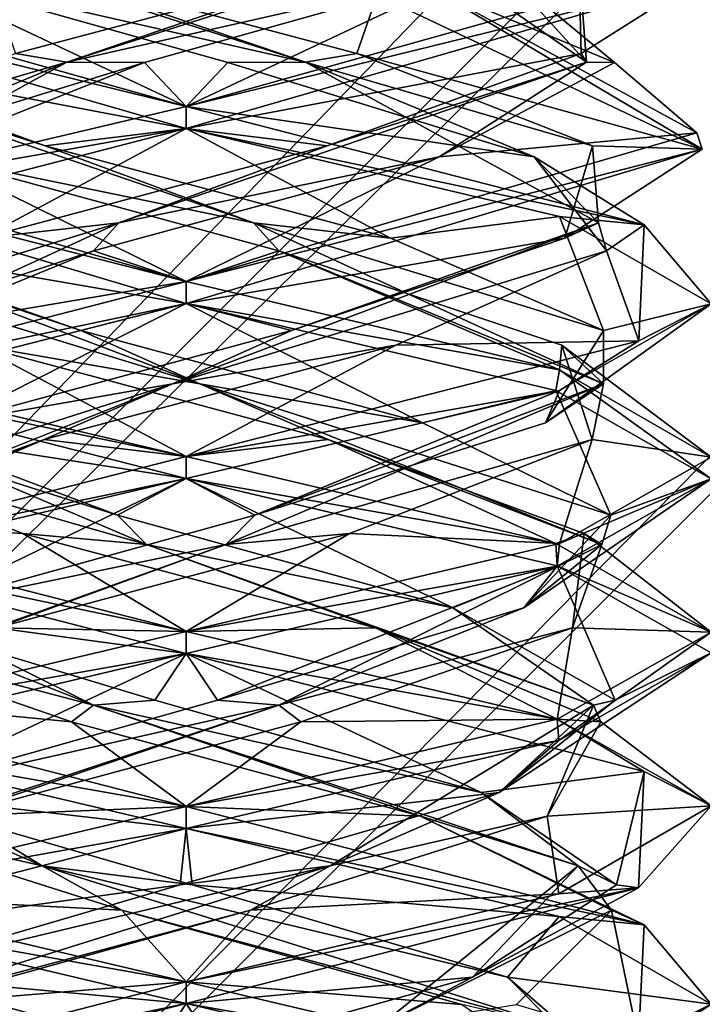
# Model space of a CAD drawing. Header units: millimetres. Extents: x -19 to 152, y -2 to 200.
# Tile 157 of 162: x 7.88 to 9.83, y 48.74 to 51.55. Entities that reach past the tile are written whole.
import ezdxf

# ---------------------------------------------------------------- set-up
doc = ezdxf.new("R2010")
doc.units = ezdxf.units.MM
doc.header["$LTSCALE"] = 65.185185
for name, color, linetype in [('164', 7, 'CONTINUOUS'), ('165', 7, 'CONTINUOUS'), ('166', 7, 'CONTINUOUS'), ('167', 7, 'CONTINUOUS'), ('168', 7, 'CONTINUOUS'), ('169', 7, 'CONTINUOUS'), ('170', 7, 'CONTINUOUS'), ('171', 7, 'CONTINUOUS'), ('172', 7, 'CONTINUOUS'), ('173', 7, 'CONTINUOUS'), ('174', 7, 'CONTINUOUS'), ('175', 7, 'CONTINUOUS'), ('176', 7, 'CONTINUOUS'), ('355', 7, 'CONTINUOUS'), ('356', 7, 'CONTINUOUS'), ('5', 7, 'CONTINUOUS')]:
    doc.layers.add(name, color=color, linetype=linetype)

msp = doc.modelspace()

# ---------------------------------------------------------------- linework, layer by layer
at = {"layer": '164', "color": 7, "linetype": 'Continuous'}
for points in [[(9.7829, 51.7, -9.4951), (8.3562, 51.3, -8.4586), (9.8102, 51.6585, -9.5899), (9.7829, 51.7, -9.4951)], [(8.3562, 51.3, -8.4586), (8.3562, 51.2375, -8.4586), (9.8102, 51.6585, -9.5899), (8.3562, 51.3, -8.4586)], [(9.8303, 51.1782, -9.6808), (8.9022, 51.6189, -11.3557), (9.0366, 51.6501, -11.2954), (9.8303, 51.1782, -9.6808)], [(9.8303, 51.1782, -9.6808), (9.0366, 51.6501, -11.2954), (9.8149, 51.2251, -9.6089), (9.8303, 51.1782, -9.6808)], [(8.3562, 51.2375, -11.4586), (8.3562, 51.3, -11.4586), (9.6649, 50.9625, -10.6916), (8.3562, 51.2375, -11.4586)], [(9.4225, 50.9858, -11.0136), (8.3562, 51.2375, -11.4586), (9.6649, 50.9625, -10.6916), (9.4225, 50.9858, -11.0136)], [(8.3562, 50.8, -8.4586), (9.8303, 51.1782, -9.6808), (9.8149, 51.2251, -9.6089), (8.3562, 50.8, -8.4586)], [(8.3562, 50.8, -8.4586), (8.3562, 50.7375, -8.4586), (9.8303, 51.1782, -9.6808), (8.3562, 50.8, -8.4586)], [(9.8562, 50.7361, -9.952), (9.4225, 50.9858, -11.0136), (9.6649, 50.9625, -10.6916), (9.8562, 50.7361, -9.952)], [(9.8562, 50.7361, -9.952), (9.6649, 50.9625, -10.6916), (9.6492, 50.6308, -9.1981), (9.8562, 50.7361, -9.952)], [(8.3562, 50.7375, -11.4586), (8.3562, 50.8, -11.4586), (9.4225, 50.5483, -11.0136), (8.3562, 50.7375, -11.4586)], [(9.4126, 50.4888, -11.0235), (8.3562, 50.7375, -11.4586), (9.4225, 50.5483, -11.0136), (9.4126, 50.4888, -11.0235)], [(9.4226, 50.4892, -8.9036), (9.8562, 50.7361, -9.952), (9.6492, 50.6308, -9.1981), (9.4226, 50.4892, -8.9036)], [(8.3562, 50.3, -8.4586), (9.4226, 50.4892, -8.9036), (9.6492, 50.6308, -9.1981), (8.3562, 50.3, -8.4586)], [(9.8562, 50.2362, -9.9524), (9.4126, 50.4888, -11.0235), (9.4225, 50.5483, -11.0136), (9.8562, 50.2362, -9.9524)], [(9.8562, 50.2362, -9.9524), (9.4225, 50.5483, -11.0136), (9.8562, 50.2986, -9.952), (9.8562, 50.2362, -9.9524)], [(8.3562, 50.3, -8.4586), (8.3562, 50.2375, -8.4586), (9.4226, 50.4892, -8.9036), (8.3562, 50.3, -8.4586)], [(8.3562, 50.2375, -11.4586), (8.3562, 50.3, -11.4586), (9.4126, 50.0513, -11.0235), (8.3562, 50.2375, -11.4586)], [(9.8562, 50.2362, -9.9524), (9.8562, 50.2986, -9.952), (9.4226, 50.0517, -8.9036), (9.8562, 50.2362, -9.9524)], [(8.3562, 50.2375, -11.4586), (9.4126, 50.0513, -11.0235), (9.416, 49.9878, -11.0201), (8.3562, 50.2375, -11.4586)], [(9.4166, 49.9874, -8.8976), (9.8562, 50.2362, -9.9524), (9.4226, 50.0517, -8.9036), (9.4166, 49.9874, -8.8976)], [(8.3562, 49.8, -8.4586), (9.4166, 49.9874, -8.8976), (9.4226, 50.0517, -8.9036), (8.3562, 49.8, -8.4586)], [(9.4126, 50.0513, -11.0235), (9.8562, 49.7987, -9.9524), (9.416, 49.9878, -11.0201), (9.4126, 50.0513, -11.0235)], [(8.3562, 49.8, -8.4586), (8.3562, 49.7375, -8.4586), (9.4166, 49.9874, -8.8976), (8.3562, 49.8, -8.4586)], [(9.8562, 49.7987, -9.9524), (9.8562, 49.7395, -9.9682), (9.416, 49.9878, -11.0201), (9.8562, 49.7987, -9.9524)], [(8.3562, 49.7375, -11.4586), (8.3562, 49.8, -11.4586), (9.416, 49.5503, -11.0201), (8.3562, 49.7375, -11.4586)], [(9.8562, 49.7987, -9.9524), (9.4166, 49.5499, -8.8976), (9.4211, 49.4888, -8.9022), (9.8562, 49.7987, -9.9524)], [(9.8562, 49.7987, -9.9524), (9.4211, 49.4888, -8.9022), (9.8562, 49.7395, -9.9682), (9.8562, 49.7987, -9.9524)], [(9.6648, 49.4001, -10.6918), (8.3562, 49.7375, -11.4586), (9.416, 49.5503, -11.0201), (9.6648, 49.4001, -10.6918)], [(9.4166, 49.5499, -8.8976), (8.3562, 49.3, -8.4586), (9.4211, 49.4888, -8.9022), (9.4166, 49.5499, -8.8976)], [(9.6648, 49.4001, -10.6918), (9.416, 49.5503, -11.0201), (9.8562, 49.302, -9.9682), (9.6648, 49.4001, -10.6918)], [(8.3562, 49.3, -8.4586), (8.3562, 49.2375, -8.4586), (9.4211, 49.4888, -8.9022), (8.3562, 49.3, -8.4586)], [(9.6489, 49.0682, -9.1977), (9.6648, 49.4001, -10.6918), (9.8562, 49.302, -9.9682), (9.6489, 49.0682, -9.1977)], [(8.3562, 49.2375, -11.4586), (8.3562, 49.3, -11.4586), (9.6648, 48.9626, -10.6918), (8.3562, 49.2375, -11.4586)], [(9.6489, 49.0682, -9.1977), (9.8562, 49.302, -9.9682), (9.4211, 49.0513, -8.9022), (9.6489, 49.0682, -9.1977)], [(9.4224, 48.9858, -11.0137), (8.3562, 49.2375, -11.4586), (9.6648, 48.9626, -10.6918), (9.4224, 48.9858, -11.0137)], [(8.3562, 48.8, -8.4586), (8.3562, 48.7375, -8.4586), (9.6489, 49.0682, -9.1977), (8.3562, 48.8, -8.4586)], [(8.3562, 48.8, -8.4586), (9.6489, 49.0682, -9.1977), (9.4211, 49.0513, -8.9022), (8.3562, 48.8, -8.4586)], [(9.8562, 48.7359, -9.9512), (9.4224, 48.9858, -11.0137), (9.6648, 48.9626, -10.6918), (9.8562, 48.7359, -9.9512)], [(9.8562, 48.7359, -9.9512), (9.6648, 48.9626, -10.6918), (9.6489, 48.6307, -9.1977), (9.8562, 48.7359, -9.9512)], [(8.3562, 48.7375, -11.4586), (8.3562, 48.8, -11.4586), (9.4224, 48.5483, -11.0137), (8.3562, 48.7375, -11.4586)], [(9.4123, 48.4889, -11.0238), (8.3562, 48.7375, -11.4586), (9.4224, 48.5483, -11.0137), (9.4123, 48.4889, -11.0238)], [(9.4225, 48.4892, -8.9035), (9.8562, 48.7359, -9.9512), (9.6489, 48.6307, -9.1977), (9.4225, 48.4892, -8.9035)]]:
    msp.add_3dface(points, dxfattribs=at)
at = {"layer": '165', "color": 7, "linetype": 'Continuous'}
for points in [[(8.3562, 51.3, -8.4586), (9.7829, 51.7, -9.4951), (9.1927, 51.6944, -9.0576), (8.3562, 51.3, -8.4586)], [(8.2372, 51.4254, -8.735), (8.3562, 51.3, -8.4586), (9.1927, 51.6944, -9.0576), (8.2372, 51.4254, -8.735)], [(7.2904, 51.0485, -8.9031), (8.3562, 51.3, -8.4586), (8.2372, 51.4254, -8.735), (7.2904, 51.0485, -8.9031)], [(7.3618, 51.1563, -9.2357), (7.2904, 51.0485, -8.9031), (8.2372, 51.4254, -8.735), (7.3618, 51.1563, -9.2357)], [(8.3562, 50.3, -11.4586), (7.2922, 50.551, -11.0159), (7.7573, 50.6182, -11.0322), (8.3562, 50.3, -11.4586)], [(8.7621, 50.3492, -11.119), (8.3562, 50.3, -11.4586), (7.7573, 50.6182, -11.0322), (8.7621, 50.3492, -11.119)], [(9.4126, 50.0513, -11.0235), (8.3562, 50.3, -11.4586), (8.7621, 50.3492, -11.119), (9.4126, 50.0513, -11.0235)], [(9.4937, 50.0801, -10.425), (9.4126, 50.0513, -11.0235), (8.7621, 50.3492, -11.119), (9.4937, 50.0801, -10.425)], [(9.8562, 49.7987, -9.9524), (9.4126, 50.0513, -11.0235), (9.4937, 50.0801, -10.425), (9.8562, 49.7987, -9.9524)], [(9.4599, 49.8111, -9.4171), (9.8562, 49.7987, -9.9524), (9.4937, 50.0801, -10.425), (9.4599, 49.8111, -9.4171)], [(8.6835, 49.542, -8.7736), (9.4166, 49.5499, -8.8976), (9.4599, 49.8111, -9.4171), (8.6835, 49.542, -8.7736)], [(9.4166, 49.5499, -8.8976), (9.8562, 49.7987, -9.9524), (9.4599, 49.8111, -9.4171), (9.4166, 49.5499, -8.8976)], [(7.6868, 49.273, -8.9275), (8.3562, 49.3, -8.4586), (8.6835, 49.542, -8.7736), (7.6868, 49.273, -8.9275)], [(8.3562, 49.3, -8.4586), (9.4166, 49.5499, -8.8976), (8.6835, 49.542, -8.7736), (8.3562, 49.3, -8.4586)], [(7.2907, 49.0485, -8.9028), (8.3562, 49.3, -8.4586), (7.6868, 49.273, -8.9275), (7.2907, 49.0485, -8.9028)]]:
    msp.add_3dface(points, dxfattribs=at)
at = {"layer": '166', "color": 7, "linetype": 'Continuous'}
for points in [[(9.1927, 51.6944, -9.0576), (9.4468, 51.8857, -9.4742), (8.0154, 51.4266, -8.815), (9.1927, 51.6944, -9.0576)], [(8.0154, 51.4266, -8.815), (9.4468, 51.8857, -9.4742), (8.8587, 51.7153, -8.8366), (8.0154, 51.4266, -8.815)], [(7.8686, 51.4514, -8.8301), (8.0154, 51.4266, -8.815), (8.8587, 51.7153, -8.8366), (7.8686, 51.4514, -8.8301)], [(8.2372, 51.4254, -8.735), (9.1927, 51.6944, -9.0576), (8.0154, 51.4266, -8.815), (8.2372, 51.4254, -8.735)], [(7.1948, 51.1876, -9.5555), (8.0154, 51.4266, -8.815), (7.8686, 51.4514, -8.8301), (7.1948, 51.1876, -9.5555)], [(7.3618, 51.1563, -9.2357), (8.0154, 51.4266, -8.815), (7.1784, 50.9674, -10.1502), (7.3618, 51.1563, -9.2357)], [(7.1784, 50.9674, -10.1502), (8.0154, 51.4266, -8.815), (7.1948, 51.1876, -9.5555), (7.1784, 50.9674, -10.1502)], [(7.3618, 51.1563, -9.2357), (8.2372, 51.4254, -8.735), (8.0154, 51.4266, -8.815), (7.3618, 51.1563, -9.2357)], [(7.1556, 50.8873, -10.2229), (7.1784, 50.9674, -10.1502), (8.3956, 50.5083, -11.1512), (7.1556, 50.8873, -10.2229)], [(8.3956, 50.5083, -11.1512), (7.1784, 50.9674, -10.1502), (8.0556, 50.6599, -11.1506), (8.3956, 50.5083, -11.1512)], [(8.0556, 50.6599, -11.1506), (7.1784, 50.9674, -10.1502), (7.2744, 50.9237, -10.5424), (8.0556, 50.6599, -11.1506)], [(7.7573, 50.6182, -11.0322), (7.1556, 50.8873, -10.2229), (8.3956, 50.5083, -11.1512), (7.7573, 50.6182, -11.0322)], [(9.0319, 50.396, -10.9857), (8.3956, 50.5083, -11.1512), (8.0556, 50.6599, -11.1506), (9.0319, 50.396, -10.9857)], [(8.7621, 50.3492, -11.119), (7.7573, 50.6182, -11.0322), (8.3956, 50.5083, -11.1512), (8.7621, 50.3492, -11.119)], [(8.7621, 50.3492, -11.119), (8.3956, 50.5083, -11.1512), (9.5441, 50.0491, -10.0722), (8.7621, 50.3492, -11.119)], [(9.5441, 50.0491, -10.0722), (8.3956, 50.5083, -11.1512), (9.5699, 50.1322, -10.1545), (9.5441, 50.0491, -10.0722)], [(9.5699, 50.1322, -10.1545), (8.3956, 50.5083, -11.1512), (9.0319, 50.396, -10.9857), (9.5699, 50.1322, -10.1545)], [(9.4937, 50.0801, -10.425), (8.7621, 50.3492, -11.119), (9.5441, 50.0491, -10.0722), (9.4937, 50.0801, -10.425)], [(9.3207, 49.8684, -9.1963), (9.5441, 50.0491, -10.0722), (9.5699, 50.1322, -10.1545), (9.3207, 49.8684, -9.1963)], [(9.4599, 49.8111, -9.4171), (9.4937, 50.0801, -10.425), (9.5441, 50.0491, -10.0722), (9.4599, 49.8111, -9.4171)], [(9.4599, 49.8111, -9.4171), (9.5441, 50.0491, -10.0722), (8.6209, 49.59, -8.795), (9.4599, 49.8111, -9.4171)], [(8.6209, 49.59, -8.795), (9.5441, 50.0491, -10.0722), (9.3207, 49.8684, -9.1963), (8.6209, 49.59, -8.795)], [(8.446, 49.6045, -8.7325), (8.6209, 49.59, -8.795), (9.3207, 49.8684, -9.1963), (8.446, 49.6045, -8.7325)], [(8.6835, 49.542, -8.7736), (9.4599, 49.8111, -9.4171), (8.6209, 49.59, -8.795), (8.6835, 49.542, -8.7736)], [(7.6868, 49.273, -8.9275), (8.6209, 49.59, -8.795), (7.2361, 49.1308, -9.5471), (7.6868, 49.273, -8.9275)], [(7.2361, 49.1308, -9.5471), (8.6209, 49.59, -8.795), (7.513, 49.3407, -9.0639), (7.2361, 49.1308, -9.5471)], [(7.513, 49.3407, -9.0639), (8.6209, 49.59, -8.795), (8.446, 49.6045, -8.7325), (7.513, 49.3407, -9.0639)], [(7.6868, 49.273, -8.9275), (8.6835, 49.542, -8.7736), (8.6209, 49.59, -8.795), (7.6868, 49.273, -8.9275)], [(8.48, 48.5491, -11.1817), (7.8048, 48.6716, -11.0168), (7.5382, 48.813, -10.8763), (8.48, 48.5491, -11.1817)]]:
    msp.add_3dface(points, dxfattribs=at)
at = {"layer": '167', "color": 7, "linetype": 'Continuous'}
for points in [[(7.8096, 51.6188, -8.5617), (7.8686, 51.4514, -8.8301), (8.8587, 51.7153, -8.8366), (7.8096, 51.6188, -8.5617)], [(6.8823, 51.1781, -10.2367), (8.3562, 50.7375, -11.4586), (7.2744, 50.9237, -10.5424), (6.8823, 51.1781, -10.2367)], [(8.3562, 50.7375, -11.4586), (8.0556, 50.6599, -11.1506), (7.2744, 50.9237, -10.5424), (8.3562, 50.7375, -11.4586)], [(8.3562, 50.7375, -11.4586), (9.0319, 50.396, -10.9857), (8.0556, 50.6599, -11.1506), (8.3562, 50.7375, -11.4586)], [(9.0319, 50.396, -10.9857), (8.3562, 50.7375, -11.4586), (9.4126, 50.4888, -11.0235), (9.0319, 50.396, -10.9857)], [(9.5699, 50.1322, -10.1545), (9.0319, 50.396, -10.9857), (9.4126, 50.4888, -11.0235), (9.5699, 50.1322, -10.1545)], [(9.8562, 50.2362, -9.9524), (9.5699, 50.1322, -10.1545), (9.4126, 50.4888, -11.0235), (9.8562, 50.2362, -9.9524)], [(9.3207, 49.8684, -9.1963), (9.5699, 50.1322, -10.1545), (9.8562, 50.2362, -9.9524), (9.3207, 49.8684, -9.1963)], [(9.4166, 49.9874, -8.8976), (9.3207, 49.8684, -9.1963), (9.8562, 50.2362, -9.9524), (9.4166, 49.9874, -8.8976)], [(8.3562, 49.7375, -8.4586), (8.446, 49.6045, -8.7325), (9.4166, 49.9874, -8.8976), (8.3562, 49.7375, -8.4586)], [(8.446, 49.6045, -8.7325), (9.3207, 49.8684, -9.1963), (9.4166, 49.9874, -8.8976), (8.446, 49.6045, -8.7325)], [(8.3562, 49.7375, -8.4586), (7.2907, 49.486, -8.9028), (7.513, 49.3407, -9.0639), (8.3562, 49.7375, -8.4586)], [(8.3562, 49.7375, -8.4586), (7.513, 49.3407, -9.0639), (8.446, 49.6045, -8.7325), (8.3562, 49.7375, -8.4586)], [(7.2916, 48.9887, -11.0152), (8.3562, 48.7375, -11.4586), (7.5382, 48.813, -10.8763), (7.2916, 48.9887, -11.0152)], [(8.3562, 48.7375, -11.4586), (8.48, 48.5491, -11.1817), (7.5382, 48.813, -10.8763), (8.3562, 48.7375, -11.4586)], [(8.48, 48.5491, -11.1817), (8.3562, 48.7375, -11.4586), (9.4123, 48.4889, -11.0238), (8.48, 48.5491, -11.1817)]]:
    msp.add_3dface(points, dxfattribs=at)
at = {"layer": '168', "color": 7, "linetype": 'Continuous'}
for points in [[(8.3562, 50.8, -11.4586), (6.9007, 51.2223, -10.3212), (7.6334, 51.1563, -10.953), (8.3562, 50.8, -11.4586)], [(8.6206, 50.8873, -11.1592), (8.3562, 50.8, -11.4586), (7.6334, 51.1563, -10.953), (8.6206, 50.8873, -11.1592)], [(9.4225, 50.5483, -11.0136), (8.3562, 50.8, -11.4586), (8.6206, 50.8873, -11.1592), (9.4225, 50.5483, -11.0136)], [(9.4299, 50.6182, -10.5575), (9.4225, 50.5483, -11.0136), (8.6206, 50.8873, -11.1592), (9.4299, 50.6182, -10.5575)], [(9.8562, 50.2986, -9.952), (9.4225, 50.5483, -11.0136), (9.4299, 50.6182, -10.5575), (9.8562, 50.2986, -9.952)], [(9.5167, 50.3492, -9.5528), (9.8562, 50.2986, -9.952), (9.4299, 50.6182, -10.5575), (9.5167, 50.3492, -9.5528)], [(8.8226, 50.0801, -8.8211), (9.4226, 50.0517, -8.9036), (9.5167, 50.3492, -9.5528), (8.8226, 50.0801, -8.8211)], [(9.4226, 50.0517, -8.9036), (9.8562, 50.2986, -9.952), (9.5167, 50.3492, -9.5528), (9.4226, 50.0517, -8.9036)], [(7.8147, 49.8111, -8.8549), (8.3562, 49.8, -8.4586), (8.8226, 50.0801, -8.8211), (7.8147, 49.8111, -8.8549)], [(8.3562, 49.8, -8.4586), (9.4226, 50.0517, -8.9036), (8.8226, 50.0801, -8.8211), (8.3562, 49.8, -8.4586)], [(7.2924, 49.549, -8.9011), (8.3562, 49.8, -8.4586), (7.8147, 49.8111, -8.8549), (7.2924, 49.549, -8.9011)], [(8.1729, 49.0039, -11.1742), (7.2973, 49.0495, -11.0209), (7.3251, 49.273, -10.628), (8.1729, 49.0039, -11.1742)], [(8.3562, 48.8, -11.4586), (7.2973, 49.0495, -11.0209), (8.1729, 49.0039, -11.1742), (8.3562, 48.8, -11.4586)], [(9.144, 48.7349, -10.9024), (8.3562, 48.8, -11.4586), (8.1729, 49.0039, -11.1742), (9.144, 48.7349, -10.9024)], [(9.4224, 48.5483, -11.0137), (8.3562, 48.8, -11.4586), (9.144, 48.7349, -10.9024), (9.4224, 48.5483, -11.0137)]]:
    msp.add_3dface(points, dxfattribs=at)
at = {"layer": '169', "color": 7, "linetype": 'Continuous'}
for points in [[(7.9532, 51.1876, -11.12), (7.2128, 51.4264, -10.2999), (7.2277, 51.4514, -10.4462), (7.9532, 51.1876, -11.12)], [(7.6334, 51.1563, -10.953), (7.2128, 51.4264, -10.2999), (8.5484, 50.9673, -11.1363), (7.6334, 51.1563, -10.953)], [(8.5484, 50.9673, -11.1363), (7.2128, 51.4264, -10.2999), (7.9532, 51.1876, -11.12), (8.5484, 50.9673, -11.1363)], [(8.9401, 50.9237, -11.0405), (8.5484, 50.9673, -11.1363), (7.9532, 51.1876, -11.12), (8.9401, 50.9237, -11.0405)], [(8.6206, 50.8873, -11.1592), (7.6334, 51.1563, -10.953), (8.5484, 50.9673, -11.1363), (8.6206, 50.8873, -11.1592)], [(8.6206, 50.8873, -11.1592), (8.5484, 50.9673, -11.1363), (9.5489, 50.5081, -9.9188), (8.6206, 50.8873, -11.1592)], [(9.5489, 50.5081, -9.9188), (8.5484, 50.9673, -11.1363), (9.5483, 50.6599, -10.2592), (9.5489, 50.5081, -9.9188)], [(9.5483, 50.6599, -10.2592), (8.5484, 50.9673, -11.1363), (8.9401, 50.9237, -11.0405), (9.5483, 50.6599, -10.2592)], [(9.4299, 50.6182, -10.5575), (8.6206, 50.8873, -11.1592), (9.5489, 50.5081, -9.9188), (9.4299, 50.6182, -10.5575)], [(9.3833, 50.396, -9.283), (9.5489, 50.5081, -9.9188), (9.5483, 50.6599, -10.2592), (9.3833, 50.396, -9.283)], [(9.5167, 50.3492, -9.5528), (9.4299, 50.6182, -10.5575), (9.5489, 50.5081, -9.9188), (9.5167, 50.3492, -9.5528)], [(9.5167, 50.3492, -9.5528), (9.5489, 50.5081, -9.9188), (8.4695, 50.049, -8.7707), (9.5167, 50.3492, -9.5528)], [(8.4695, 50.049, -8.7707), (9.5489, 50.5081, -9.9188), (8.5522, 50.1322, -8.7449), (8.4695, 50.049, -8.7707)], [(8.5522, 50.1322, -8.7449), (9.5489, 50.5081, -9.9188), (9.3833, 50.396, -9.283), (8.5522, 50.1322, -8.7449)], [(8.8226, 50.0801, -8.8211), (9.5167, 50.3492, -9.5528), (8.4695, 50.049, -8.7707), (8.8226, 50.0801, -8.8211)], [(7.594, 49.8684, -8.9941), (8.4695, 50.049, -8.7707), (8.5522, 50.1322, -8.7449), (7.594, 49.8684, -8.9941)], [(7.8147, 49.8111, -8.8549), (8.8226, 50.0801, -8.8211), (8.4695, 50.049, -8.7707), (7.8147, 49.8111, -8.8549)], [(7.8147, 49.8111, -8.8549), (8.4695, 50.049, -8.7707), (7.1926, 49.5899, -9.6942), (7.8147, 49.8111, -8.8549)], [(7.1926, 49.5899, -9.6942), (8.4695, 50.049, -8.7707), (7.594, 49.8684, -8.9941), (7.1926, 49.5899, -9.6942)], [(7.3251, 49.273, -10.628), (7.1926, 49.5899, -9.6942), (7.9451, 49.1307, -11.0788), (7.3251, 49.273, -10.628)], [(7.9451, 49.1307, -11.0788), (7.1926, 49.5899, -9.6942), (7.4616, 49.3407, -10.8018), (7.9451, 49.1307, -11.0788)], [(8.3733, 49.0768, -11.1878), (7.9451, 49.1307, -11.0788), (7.4616, 49.3407, -10.8018), (8.3733, 49.0768, -11.1878)], [(8.1729, 49.0039, -11.1742), (7.3251, 49.273, -10.628), (7.9451, 49.1307, -11.0788), (8.1729, 49.0039, -11.1742)], [(8.1729, 49.0039, -11.1742), (7.9451, 49.1307, -11.0788), (9.4146, 48.6716, -10.5098), (8.1729, 49.0039, -11.1742)], [(9.4146, 48.6716, -10.5098), (7.9451, 49.1307, -11.0788), (9.274, 48.813, -10.7766), (9.4146, 48.6716, -10.5098)], [(9.274, 48.813, -10.7766), (7.9451, 49.1307, -11.0788), (8.3733, 49.0768, -11.1878), (9.274, 48.813, -10.7766)], [(9.144, 48.7349, -10.9024), (8.1729, 49.0039, -11.1742), (9.4146, 48.6716, -10.5098), (9.144, 48.7349, -10.9024)], [(9.5794, 48.5491, -9.8348), (9.4146, 48.6716, -10.5098), (9.274, 48.813, -10.7766), (9.5794, 48.5491, -9.8348)]]:
    msp.add_3dface(points, dxfattribs=at)
at = {"layer": '170', "color": 7, "linetype": 'Continuous'}
for points in [[(6.904, 51.657, -10.3341), (8.3562, 51.2375, -11.4586), (7.2277, 51.4514, -10.4462), (6.904, 51.657, -10.3341)], [(8.3562, 51.2375, -11.4586), (7.9532, 51.1876, -11.12), (7.2277, 51.4514, -10.4462), (8.3562, 51.2375, -11.4586)], [(8.3562, 51.2375, -11.4586), (8.9401, 50.9237, -11.0405), (7.9532, 51.1876, -11.12), (8.3562, 51.2375, -11.4586)], [(8.9401, 50.9237, -11.0405), (8.3562, 51.2375, -11.4586), (9.4225, 50.9858, -11.0136), (8.9401, 50.9237, -11.0405)], [(9.5483, 50.6599, -10.2592), (8.9401, 50.9237, -11.0405), (9.4225, 50.9858, -11.0136), (9.5483, 50.6599, -10.2592)], [(9.8562, 50.7361, -9.952), (9.5483, 50.6599, -10.2592), (9.4225, 50.9858, -11.0136), (9.8562, 50.7361, -9.952)], [(9.3833, 50.396, -9.283), (9.5483, 50.6599, -10.2592), (9.8562, 50.7361, -9.952), (9.3833, 50.396, -9.283)], [(9.4226, 50.4892, -8.9036), (9.3833, 50.396, -9.283), (9.8562, 50.7361, -9.952), (9.4226, 50.4892, -8.9036)], [(8.3562, 50.2375, -8.4586), (8.5522, 50.1322, -8.7449), (9.4226, 50.4892, -8.9036), (8.3562, 50.2375, -8.4586)], [(8.5522, 50.1322, -8.7449), (9.3833, 50.396, -9.283), (9.4226, 50.4892, -8.9036), (8.5522, 50.1322, -8.7449)], [(8.3562, 50.2375, -8.4586), (7.2924, 49.9865, -8.9011), (7.594, 49.8684, -8.9941), (8.3562, 50.2375, -8.4586)], [(8.3562, 50.2375, -8.4586), (7.594, 49.8684, -8.9941), (8.5522, 50.1322, -8.7449), (8.3562, 50.2375, -8.4586)], [(7.2973, 49.487, -11.0209), (8.3562, 49.2375, -11.4586), (7.4616, 49.3407, -10.8018), (7.2973, 49.487, -11.0209)], [(8.3562, 49.2375, -11.4586), (8.3733, 49.0768, -11.1878), (7.4616, 49.3407, -10.8018), (8.3562, 49.2375, -11.4586)], [(8.3733, 49.0768, -11.1878), (8.3562, 49.2375, -11.4586), (9.4224, 48.9858, -11.0137), (8.3733, 49.0768, -11.1878)], [(9.274, 48.813, -10.7766), (8.3733, 49.0768, -11.1878), (9.4224, 48.9858, -11.0137), (9.274, 48.813, -10.7766)], [(9.8562, 48.7359, -9.9512), (9.274, 48.813, -10.7766), (9.4224, 48.9858, -11.0137), (9.8562, 48.7359, -9.9512)], [(9.5794, 48.5491, -9.8348), (9.274, 48.813, -10.7766), (9.8562, 48.7359, -9.9512), (9.5794, 48.5491, -9.8348)], [(9.4225, 48.4892, -8.9035), (9.5794, 48.5491, -9.8348), (9.8562, 48.7359, -9.9512), (9.4225, 48.4892, -8.9035)]]:
    msp.add_3dface(points, dxfattribs=at)
at = {"layer": '171', "color": 7, "linetype": 'Continuous'}
for points in [[(8.3562, 51.3, -11.4586), (6.9253, 51.703, -10.4086), (7.5198, 51.6944, -10.8596), (8.3562, 51.3, -11.4586)], [(8.4753, 51.4254, -11.1822), (8.3562, 51.3, -11.4586), (7.5198, 51.6944, -10.8596), (8.4753, 51.4254, -11.1822)], [(9.3507, 51.1563, -10.6814), (8.3562, 51.3, -11.4586), (8.4753, 51.4254, -11.1822), (9.3507, 51.1563, -10.6814)], [(8.3562, 51.3, -11.4586), (9.3507, 51.1563, -10.6814), (9.6649, 50.9625, -10.6916), (8.3562, 51.3, -11.4586)], [(9.3507, 51.1563, -10.6814), (9.5569, 50.8873, -9.6943), (9.6649, 50.9625, -10.6916), (9.3507, 51.1563, -10.6814)], [(9.6649, 50.9625, -10.6916), (9.5569, 50.8873, -9.6943), (9.6492, 50.6308, -9.1981), (9.6649, 50.9625, -10.6916)], [(9.5569, 50.8873, -9.6943), (8.9551, 50.6182, -8.885), (9.6492, 50.6308, -9.1981), (9.5569, 50.8873, -9.6943)], [(8.9551, 50.6182, -8.885), (8.3562, 50.3, -8.4586), (9.6492, 50.6308, -9.1981), (8.9551, 50.6182, -8.885)], [(7.9504, 50.3492, -8.7981), (8.3562, 50.3, -8.4586), (8.9551, 50.6182, -8.885), (7.9504, 50.3492, -8.7981)], [(7.0639, 49.9695, -9.1971), (8.3562, 50.3, -8.4586), (7.9504, 50.3492, -8.7981), (7.0639, 49.9695, -9.1971)], [(7.2188, 50.0801, -9.4922), (7.0639, 49.9695, -9.1971), (7.9504, 50.3492, -8.7981), (7.2188, 50.0801, -9.4922)], [(8.029, 49.542, -11.1436), (7.0489, 49.6369, -10.694), (7.2525, 49.8111, -10.5001), (8.029, 49.542, -11.1436)], [(8.3562, 49.3, -11.4586), (7.0489, 49.6369, -10.694), (8.029, 49.542, -11.1436), (8.3562, 49.3, -11.4586)], [(9.0257, 49.273, -10.9897), (8.3562, 49.3, -11.4586), (8.029, 49.542, -11.1436), (9.0257, 49.273, -10.9897)], [(8.3562, 49.3, -11.4586), (9.0257, 49.273, -10.9897), (9.6648, 48.9626, -10.6918), (8.3562, 49.3, -11.4586)], [(9.0257, 49.273, -10.9897), (9.5719, 49.0039, -10.142), (9.6648, 48.9626, -10.6918), (9.0257, 49.273, -10.9897)], [(9.5719, 49.0039, -10.142), (9.3, 48.7349, -9.1708), (9.6489, 48.6307, -9.1977), (9.5719, 49.0039, -10.142)], [(9.6648, 48.9626, -10.6918), (9.5719, 49.0039, -10.142), (9.6489, 48.6307, -9.1977), (9.6648, 48.9626, -10.6918)]]:
    msp.add_3dface(points, dxfattribs=at)
at = {"layer": '172', "color": 7, "linetype": 'Continuous'}
for points in [[(7.5198, 51.6944, -10.8596), (7.2657, 51.8857, -10.4429), (8.697, 51.4266, -11.1022), (7.5198, 51.6944, -10.8596)], [(8.697, 51.4266, -11.1022), (7.2657, 51.8857, -10.4429), (7.8538, 51.7153, -11.0806), (8.697, 51.4266, -11.1022)], [(8.8439, 51.4514, -11.0871), (8.697, 51.4266, -11.1022), (7.8538, 51.7153, -11.0806), (8.8439, 51.4514, -11.0871)], [(8.4753, 51.4254, -11.1822), (7.5198, 51.6944, -10.8596), (8.697, 51.4266, -11.1022), (8.4753, 51.4254, -11.1822)], [(9.5177, 51.1876, -10.3616), (8.697, 51.4266, -11.1022), (8.8439, 51.4514, -11.0871), (9.5177, 51.1876, -10.3616)], [(9.3507, 51.1563, -10.6814), (8.4753, 51.4254, -11.1822), (8.697, 51.4266, -11.1022), (9.3507, 51.1563, -10.6814)], [(9.3507, 51.1563, -10.6814), (8.697, 51.4266, -11.1022), (9.534, 50.9674, -9.7669), (9.3507, 51.1563, -10.6814)], [(9.534, 50.9674, -9.7669), (8.697, 51.4266, -11.1022), (9.5177, 51.1876, -10.3616), (9.534, 50.9674, -9.7669)], [(9.4381, 50.9237, -9.3747), (9.534, 50.9674, -9.7669), (9.5177, 51.1876, -10.3616), (9.4381, 50.9237, -9.3747)], [(9.5569, 50.8873, -9.6943), (9.3507, 51.1563, -10.6814), (9.534, 50.9674, -9.7669), (9.5569, 50.8873, -9.6943)], [(9.5569, 50.8873, -9.6943), (9.534, 50.9674, -9.7669), (8.3169, 50.5083, -8.7659), (9.5569, 50.8873, -9.6943)], [(8.3169, 50.5083, -8.7659), (9.534, 50.9674, -9.7669), (8.6569, 50.6599, -8.7665), (8.3169, 50.5083, -8.7659)], [(8.6569, 50.6599, -8.7665), (9.534, 50.9674, -9.7669), (9.4381, 50.9237, -9.3747), (8.6569, 50.6599, -8.7665)], [(8.9551, 50.6182, -8.885), (9.5569, 50.8873, -9.6943), (8.3169, 50.5083, -8.7659), (8.9551, 50.6182, -8.885)], [(7.6806, 50.396, -8.9315), (8.3169, 50.5083, -8.7659), (8.6569, 50.6599, -8.7665), (7.6806, 50.396, -8.9315)], [(7.9504, 50.3492, -8.7981), (8.9551, 50.6182, -8.885), (8.3169, 50.5083, -8.7659), (7.9504, 50.3492, -8.7981)], [(7.1684, 50.0491, -9.845), (8.3169, 50.5083, -8.7659), (7.1426, 50.1322, -9.7626), (7.1684, 50.0491, -9.845)], [(7.1426, 50.1322, -9.7626), (8.3169, 50.5083, -8.7659), (7.6806, 50.396, -8.9315), (7.1426, 50.1322, -9.7626)], [(7.9504, 50.3492, -8.7981), (8.3169, 50.5083, -8.7659), (7.1684, 50.0491, -9.845), (7.9504, 50.3492, -8.7981)], [(7.2188, 50.0801, -9.4922), (7.9504, 50.3492, -8.7981), (7.1684, 50.0491, -9.845), (7.2188, 50.0801, -9.4922)], [(7.2525, 49.8111, -10.5001), (7.1684, 50.0491, -9.845), (8.0915, 49.59, -11.1221), (7.2525, 49.8111, -10.5001)], [(8.0915, 49.59, -11.1221), (7.1684, 50.0491, -9.845), (7.3917, 49.8684, -10.7209), (8.0915, 49.59, -11.1221)], [(8.2665, 49.6045, -11.1847), (8.0915, 49.59, -11.1221), (7.3917, 49.8684, -10.7209), (8.2665, 49.6045, -11.1847)], [(8.029, 49.542, -11.1436), (7.2525, 49.8111, -10.5001), (8.0915, 49.59, -11.1221), (8.029, 49.542, -11.1436)], [(9.0257, 49.273, -10.9897), (8.029, 49.542, -11.1436), (8.0915, 49.59, -11.1221), (9.0257, 49.273, -10.9897)], [(9.1994, 49.3407, -10.8532), (8.0915, 49.59, -11.1221), (8.2665, 49.6045, -11.1847), (9.1994, 49.3407, -10.8532)], [(9.0257, 49.273, -10.9897), (8.0915, 49.59, -11.1221), (9.4763, 49.1308, -10.37), (9.0257, 49.273, -10.9897)], [(9.4763, 49.1308, -10.37), (8.0915, 49.59, -11.1221), (9.1994, 49.3407, -10.8532), (9.4763, 49.1308, -10.37)], [(9.5855, 49.0768, -9.9415), (9.4763, 49.1308, -10.37), (9.1994, 49.3407, -10.8532), (9.5855, 49.0768, -9.9415)], [(9.5719, 49.0039, -10.142), (9.0257, 49.273, -10.9897), (9.4763, 49.1308, -10.37), (9.5719, 49.0039, -10.142)], [(9.5719, 49.0039, -10.142), (9.4763, 49.1308, -10.37), (8.9076, 48.6716, -8.9003), (9.5719, 49.0039, -10.142)], [(8.9076, 48.6716, -8.9003), (9.4763, 49.1308, -10.37), (9.1742, 48.813, -9.0409), (8.9076, 48.6716, -8.9003)], [(9.1742, 48.813, -9.0409), (9.4763, 49.1308, -10.37), (9.5855, 49.0768, -9.9415), (9.1742, 48.813, -9.0409)], [(9.3, 48.7349, -9.1708), (9.5719, 49.0039, -10.142), (8.9076, 48.6716, -8.9003), (9.3, 48.7349, -9.1708)], [(8.2324, 48.5491, -8.7355), (8.9076, 48.6716, -8.9003), (9.1742, 48.813, -9.0409), (8.2324, 48.5491, -8.7355)]]:
    msp.add_3dface(points, dxfattribs=at)
at = {"layer": '173', "color": 7, "linetype": 'Continuous'}
for points in [[(8.8439, 51.4514, -11.0871), (7.8538, 51.7153, -11.0806), (8.9022, 51.6189, -11.3557), (8.8439, 51.4514, -11.0871)], [(9.8303, 51.1782, -9.6808), (8.8439, 51.4514, -11.0871), (8.9022, 51.6189, -11.3557), (9.8303, 51.1782, -9.6808)], [(9.5177, 51.1876, -10.3616), (8.8439, 51.4514, -11.0871), (9.8303, 51.1782, -9.6808), (9.5177, 51.1876, -10.3616)], [(8.3562, 50.7375, -8.4586), (9.4381, 50.9237, -9.3747), (9.8303, 51.1782, -9.6808), (8.3562, 50.7375, -8.4586)], [(9.4381, 50.9237, -9.3747), (9.5177, 51.1876, -10.3616), (9.8303, 51.1782, -9.6808), (9.4381, 50.9237, -9.3747)], [(8.3562, 50.7375, -8.4586), (8.6569, 50.6599, -8.7665), (9.4381, 50.9237, -9.3747), (8.3562, 50.7375, -8.4586)], [(8.3562, 50.7375, -8.4586), (7.0639, 50.407, -9.1971), (7.6806, 50.396, -8.9315), (8.3562, 50.7375, -8.4586)], [(8.3562, 50.7375, -8.4586), (7.6806, 50.396, -8.9315), (8.6569, 50.6599, -8.7665), (8.3562, 50.7375, -8.4586)], [(7.0489, 50.0744, -10.694), (8.3562, 49.7375, -11.4586), (7.3917, 49.8684, -10.7209), (7.0489, 50.0744, -10.694)], [(8.3562, 49.7375, -11.4586), (8.2665, 49.6045, -11.1847), (7.3917, 49.8684, -10.7209), (8.3562, 49.7375, -11.4586)], [(8.3562, 49.7375, -11.4586), (9.1994, 49.3407, -10.8532), (8.2665, 49.6045, -11.1847), (8.3562, 49.7375, -11.4586)], [(9.1994, 49.3407, -10.8532), (8.3562, 49.7375, -11.4586), (9.6648, 49.4001, -10.6918), (9.1994, 49.3407, -10.8532)], [(9.5855, 49.0768, -9.9415), (9.1994, 49.3407, -10.8532), (9.6648, 49.4001, -10.6918), (9.5855, 49.0768, -9.9415)], [(9.6489, 49.0682, -9.1977), (9.5855, 49.0768, -9.9415), (9.6648, 49.4001, -10.6918), (9.6489, 49.0682, -9.1977)], [(8.3562, 48.7375, -8.4586), (9.1742, 48.813, -9.0409), (9.6489, 49.0682, -9.1977), (8.3562, 48.7375, -8.4586)], [(9.1742, 48.813, -9.0409), (9.5855, 49.0768, -9.9415), (9.6489, 49.0682, -9.1977), (9.1742, 48.813, -9.0409)], [(8.3562, 48.7375, -8.4586), (8.2324, 48.5491, -8.7355), (9.1742, 48.813, -9.0409), (8.3562, 48.7375, -8.4586)], [(8.3562, 48.7375, -8.4586), (7.0636, 48.4068, -9.1977), (8.2324, 48.5491, -8.7355), (8.3562, 48.7375, -8.4586)]]:
    msp.add_3dface(points, dxfattribs=at)
at = {"layer": '174', "color": 7, "linetype": 'Continuous'}
for points in [[(9.5798, 51.4254, -9.8395), (9.0366, 51.6501, -11.2954), (9.2572, 51.6944, -10.795), (9.5798, 51.4254, -9.8395)], [(9.8149, 51.2251, -9.6089), (9.0366, 51.6501, -11.2954), (9.5798, 51.4254, -9.8395), (9.8149, 51.2251, -9.6089)], [(9.0791, 51.1563, -8.9642), (9.8149, 51.2251, -9.6089), (9.5798, 51.4254, -9.8395), (9.0791, 51.1563, -8.9642)], [(8.3562, 50.8, -8.4586), (9.8149, 51.2251, -9.6089), (9.0791, 51.1563, -8.9642), (8.3562, 50.8, -8.4586)], [(8.0919, 50.8873, -8.758), (8.3562, 50.8, -8.4586), (9.0791, 51.1563, -8.9642), (8.0919, 50.8873, -8.758)], [(7.2826, 50.6182, -9.3597), (8.3562, 50.8, -8.4586), (8.0919, 50.8873, -8.758), (7.2826, 50.6182, -9.3597)], [(7.0435, 50.4608, -9.2328), (8.3562, 50.8, -8.4586), (7.2826, 50.6182, -9.3597), (7.0435, 50.4608, -9.2328)], [(7.8898, 50.0801, -11.096), (7.0641, 50.1304, -10.7205), (7.1958, 50.3492, -10.3644), (7.8898, 50.0801, -11.096)], [(8.3562, 49.8, -11.4586), (7.0641, 50.1304, -10.7205), (7.8898, 50.0801, -11.096), (8.3562, 49.8, -11.4586)], [(8.8977, 49.8111, -11.0623), (8.3562, 49.8, -11.4586), (7.8898, 50.0801, -11.096), (8.8977, 49.8111, -11.0623)], [(9.416, 49.5503, -11.0201), (8.3562, 49.8, -11.4586), (8.8977, 49.8111, -11.0623), (9.416, 49.5503, -11.0201)], [(9.5413, 49.542, -10.2858), (9.416, 49.5503, -11.0201), (8.8977, 49.8111, -11.0623), (9.5413, 49.542, -10.2858)], [(9.3874, 49.273, -9.2892), (9.8562, 49.302, -9.9682), (9.5413, 49.542, -10.2858), (9.3874, 49.273, -9.2892)], [(9.8562, 49.302, -9.9682), (9.416, 49.5503, -11.0201), (9.5413, 49.542, -10.2858), (9.8562, 49.302, -9.9682)], [(9.4211, 49.0513, -8.9022), (9.8562, 49.302, -9.9682), (9.3874, 49.273, -9.2892), (9.4211, 49.0513, -8.9022)], [(8.5396, 49.0039, -8.743), (9.4211, 49.0513, -8.9022), (9.3874, 49.273, -9.2892), (8.5396, 49.0039, -8.743)], [(8.3562, 48.8, -8.4586), (9.4211, 49.0513, -8.9022), (8.5396, 49.0039, -8.743), (8.3562, 48.8, -8.4586)], [(7.5685, 48.7349, -9.0148), (8.3562, 48.8, -8.4586), (8.5396, 49.0039, -8.743), (7.5685, 48.7349, -9.0148)], [(7.0443, 48.4611, -9.2314), (8.3562, 48.8, -8.4586), (7.5685, 48.7349, -9.0148), (7.0443, 48.4611, -9.2314)]]:
    msp.add_3dface(points, dxfattribs=at)
at = {"layer": '175', "color": 7, "linetype": 'Continuous'}
for points in [[(9.2572, 51.6944, -10.795), (8.8411, 51.8856, -11.0489), (9.4997, 51.4264, -9.6173), (9.2572, 51.6944, -10.795)], [(9.4997, 51.4264, -9.6173), (8.8411, 51.8856, -11.0489), (9.4783, 51.7153, -10.461), (9.4997, 51.4264, -9.6173)], [(9.4848, 51.4514, -9.4709), (9.4997, 51.4264, -9.6173), (9.4783, 51.7153, -10.461), (9.4848, 51.4514, -9.4709)], [(9.5798, 51.4254, -9.8395), (9.2572, 51.6944, -10.795), (9.4997, 51.4264, -9.6173), (9.5798, 51.4254, -9.8395)], [(8.7593, 51.1876, -8.7972), (9.4997, 51.4264, -9.6173), (9.4848, 51.4514, -9.4709), (8.7593, 51.1876, -8.7972)], [(9.0791, 51.1563, -8.9642), (9.4997, 51.4264, -9.6173), (8.1641, 50.9673, -8.7809), (9.0791, 51.1563, -8.9642)], [(8.1641, 50.9673, -8.7809), (9.4997, 51.4264, -9.6173), (8.7593, 51.1876, -8.7972), (8.1641, 50.9673, -8.7809)], [(9.0791, 51.1563, -8.9642), (9.5798, 51.4254, -9.8395), (9.4997, 51.4264, -9.6173), (9.0791, 51.1563, -8.9642)], [(7.7724, 50.9237, -8.8767), (8.1641, 50.9673, -8.7809), (8.7593, 51.1876, -8.7972), (7.7724, 50.9237, -8.8767)], [(8.0919, 50.8873, -8.758), (9.0791, 51.1563, -8.9642), (8.1641, 50.9673, -8.7809), (8.0919, 50.8873, -8.758)], [(8.0919, 50.8873, -8.758), (8.1641, 50.9673, -8.7809), (7.1636, 50.5081, -9.9984), (8.0919, 50.8873, -8.758)], [(7.1636, 50.5081, -9.9984), (8.1641, 50.9673, -8.7809), (7.1642, 50.6599, -9.658), (7.1636, 50.5081, -9.9984)], [(7.1642, 50.6599, -9.658), (8.1641, 50.9673, -8.7809), (7.7724, 50.9237, -8.8767), (7.1642, 50.6599, -9.658)], [(7.2826, 50.6182, -9.3597), (8.0919, 50.8873, -8.758), (7.1636, 50.5081, -9.9984), (7.2826, 50.6182, -9.3597)], [(7.1958, 50.3492, -10.3644), (7.1636, 50.5081, -9.9984), (8.243, 50.049, -11.1465), (7.1958, 50.3492, -10.3644)], [(8.243, 50.049, -11.1465), (7.1636, 50.5081, -9.9984), (8.1603, 50.1322, -11.1722), (8.243, 50.049, -11.1465)], [(8.1603, 50.1322, -11.1722), (7.1636, 50.5081, -9.9984), (7.3292, 50.396, -10.6342), (8.1603, 50.1322, -11.1722)], [(7.8898, 50.0801, -11.096), (7.1958, 50.3492, -10.3644), (8.243, 50.049, -11.1465), (7.8898, 50.0801, -11.096)], [(9.1185, 49.8684, -10.9231), (8.243, 50.049, -11.1465), (8.1603, 50.1322, -11.1722), (9.1185, 49.8684, -10.9231)], [(8.8977, 49.8111, -11.0623), (7.8898, 50.0801, -11.096), (8.243, 50.049, -11.1465), (8.8977, 49.8111, -11.0623)], [(8.8977, 49.8111, -11.0623), (8.243, 50.049, -11.1465), (9.5199, 49.5899, -10.2229), (8.8977, 49.8111, -11.0623)], [(9.5199, 49.5899, -10.2229), (8.243, 50.049, -11.1465), (9.1185, 49.8684, -10.9231), (9.5199, 49.5899, -10.2229)], [(9.5823, 49.6045, -10.0483), (9.5199, 49.5899, -10.2229), (9.1185, 49.8684, -10.9231), (9.5823, 49.6045, -10.0483)], [(9.5413, 49.542, -10.2858), (8.8977, 49.8111, -11.0623), (9.5199, 49.5899, -10.2229), (9.5413, 49.542, -10.2858)], [(9.3874, 49.273, -9.2892), (9.5199, 49.5899, -10.2229), (8.7674, 49.1307, -8.8384), (9.3874, 49.273, -9.2892)], [(8.7674, 49.1307, -8.8384), (9.5199, 49.5899, -10.2229), (9.2509, 49.3407, -9.1154), (8.7674, 49.1307, -8.8384)], [(9.2509, 49.3407, -9.1154), (9.5199, 49.5899, -10.2229), (9.5823, 49.6045, -10.0483), (9.2509, 49.3407, -9.1154)], [(9.3874, 49.273, -9.2892), (9.5413, 49.542, -10.2858), (9.5199, 49.5899, -10.2229), (9.3874, 49.273, -9.2892)], [(8.3392, 49.0768, -8.7293), (8.7674, 49.1307, -8.8384), (9.2509, 49.3407, -9.1154), (8.3392, 49.0768, -8.7293)], [(8.5396, 49.0039, -8.743), (9.3874, 49.273, -9.2892), (8.7674, 49.1307, -8.8384), (8.5396, 49.0039, -8.743)], [(8.5396, 49.0039, -8.743), (8.7674, 49.1307, -8.8384), (7.2979, 48.6716, -9.4074), (8.5396, 49.0039, -8.743)], [(7.2979, 48.6716, -9.4074), (8.7674, 49.1307, -8.8384), (7.4385, 48.813, -9.1406), (7.2979, 48.6716, -9.4074)], [(7.4385, 48.813, -9.1406), (8.7674, 49.1307, -8.8384), (8.3392, 49.0768, -8.7293), (7.4385, 48.813, -9.1406)], [(7.5685, 48.7349, -9.0148), (8.5396, 49.0039, -8.743), (7.2979, 48.6716, -9.4074), (7.5685, 48.7349, -9.0148)]]:
    msp.add_3dface(points, dxfattribs=at)
at = {"layer": '176', "color": 7, "linetype": 'Continuous'}
for points in [[(9.4848, 51.4514, -9.4709), (9.4783, 51.7153, -10.461), (9.8102, 51.6585, -9.5899), (9.4848, 51.4514, -9.4709)], [(8.3562, 51.2375, -8.4586), (9.4848, 51.4514, -9.4709), (9.8102, 51.6585, -9.5899), (8.3562, 51.2375, -8.4586)], [(8.3562, 51.2375, -8.4586), (8.7593, 51.1876, -8.7972), (9.4848, 51.4514, -9.4709), (8.3562, 51.2375, -8.4586)], [(8.3562, 51.2375, -8.4586), (7.0435, 50.8983, -9.2328), (7.7724, 50.9237, -8.8767), (8.3562, 51.2375, -8.4586)], [(8.3562, 51.2375, -8.4586), (7.7724, 50.9237, -8.8767), (8.7593, 51.1876, -8.7972), (8.3562, 51.2375, -8.4586)], [(7.0641, 50.5679, -10.7205), (8.3562, 50.2375, -11.4586), (7.3292, 50.396, -10.6342), (7.0641, 50.5679, -10.7205)], [(8.3562, 50.2375, -11.4586), (8.1603, 50.1322, -11.1722), (7.3292, 50.396, -10.6342), (8.3562, 50.2375, -11.4586)], [(8.3562, 50.2375, -11.4586), (9.1185, 49.8684, -10.9231), (8.1603, 50.1322, -11.1722), (8.3562, 50.2375, -11.4586)], [(9.1185, 49.8684, -10.9231), (8.3562, 50.2375, -11.4586), (9.416, 49.9878, -11.0201), (9.1185, 49.8684, -10.9231)], [(9.5823, 49.6045, -10.0483), (9.1185, 49.8684, -10.9231), (9.416, 49.9878, -11.0201), (9.5823, 49.6045, -10.0483)], [(9.8562, 49.7395, -9.9682), (9.5823, 49.6045, -10.0483), (9.416, 49.9878, -11.0201), (9.8562, 49.7395, -9.9682)], [(9.2509, 49.3407, -9.1154), (9.5823, 49.6045, -10.0483), (9.8562, 49.7395, -9.9682), (9.2509, 49.3407, -9.1154)], [(9.4211, 49.4888, -8.9022), (9.2509, 49.3407, -9.1154), (9.8562, 49.7395, -9.9682), (9.4211, 49.4888, -8.9022)], [(8.3562, 49.2375, -8.4586), (9.2509, 49.3407, -9.1154), (9.4211, 49.4888, -8.9022), (8.3562, 49.2375, -8.4586)], [(8.3562, 49.2375, -8.4586), (8.3392, 49.0768, -8.7293), (9.2509, 49.3407, -9.1154), (8.3562, 49.2375, -8.4586)], [(8.3562, 49.2375, -8.4586), (7.0443, 48.8986, -9.2314), (8.3392, 49.0768, -8.7293), (8.3562, 49.2375, -8.4586)], [(7.0443, 48.8986, -9.2314), (7.4385, 48.813, -9.1406), (8.3392, 49.0768, -8.7293), (7.0443, 48.8986, -9.2314)]]:
    msp.add_3dface(points, dxfattribs=at)
at = {"layer": '355', "color": 7, "linetype": 'Continuous'}
for points in [[(-4.718, 48.7732), (-3.7549, 47.8101, 3.2882), (136.7034, 190.1946), (-4.718, 48.7732)], [(-4.718, 48.7732), (136.7034, 190.1946), (137.6665, 189.2314, -3.2882), (-4.718, 48.7732)], [(-3.7549, 47.8101, 3.2882), (137.6665, 189.2314, 3.2882), (136.7034, 190.1946), (-3.7549, 47.8101, 3.2882)], [(-3.7549, 47.8101, -3.2882), (-4.718, 48.7732), (137.6665, 189.2314, -3.2882), (-3.7549, 47.8101, -3.2882)], [(139.9914, 186.9066, -4.65), (-3.7549, 47.8101, -3.2882), (137.6665, 189.2314, -3.2882), (139.9914, 186.9066, -4.65)], [(-3.7549, 47.8101, 3.2882), (-1.43, 45.4852, 4.65), (137.6665, 189.2314, 3.2882), (-3.7549, 47.8101, 3.2882)], [(-1.43, 45.4852, 4.65), (139.9914, 186.9066, 4.65), (137.6665, 189.2314, 3.2882), (-1.43, 45.4852, 4.65)], [(-1.43, 45.4852, -4.65), (-3.7549, 47.8101, -3.2882), (139.9914, 186.9066, -4.65), (-1.43, 45.4852, -4.65)]]:
    msp.add_3dface(points, dxfattribs=at)
at = {"layer": '356', "color": 7, "linetype": 'Continuous'}
for points in [[(-1.43, 45.4852, -4.65), (139.9914, 186.9066, -4.65), (142.3162, 184.5817, -3.2882), (-1.43, 45.4852, -4.65)], [(-1.43, 45.4852, 4.65), (0.8949, 43.1603, 3.2882), (139.9914, 186.9066, 4.65), (-1.43, 45.4852, 4.65)], [(0.8949, 43.1603, 3.2882), (142.3162, 184.5817, 3.2882), (139.9914, 186.9066, 4.65), (0.8949, 43.1603, 3.2882)], [(0.8949, 43.1603, -3.2882), (-1.43, 45.4852, -4.65), (142.3162, 184.5817, -3.2882), (0.8949, 43.1603, -3.2882)], [(0.8949, 43.1603, 3.2882), (1.858, 42.1972), (142.3162, 184.5817, 3.2882), (0.8949, 43.1603, 3.2882)], [(0.8949, 43.1603, -3.2882), (142.3162, 184.5817, -3.2882), (143.2794, 183.6186), (0.8949, 43.1603, -3.2882)], [(1.858, 42.1972), (143.2794, 183.6186), (142.3162, 184.5817, 3.2882), (1.858, 42.1972)], [(1.858, 42.1972), (0.8949, 43.1603, -3.2882), (143.2794, 183.6186), (1.858, 42.1972)]]:
    msp.add_3dface(points, dxfattribs=at)
at = {"layer": '5', "color": 7, "linetype": 'Continuous'}
for points in [[(6.9253, 51.703, -10.4086), (8.3562, 51.3, -11.4586), (6.904, 51.657, -10.3341), (6.9253, 51.703, -10.4086)], [(6.904, 51.657, -10.3341), (8.3562, 51.3, -11.4586), (8.3562, 51.2375, -11.4586), (6.904, 51.657, -10.3341)], [(8.3562, 51.2375, -8.4586), (8.3562, 51.3, -8.4586), (7.2904, 51.0485, -8.9031), (8.3562, 51.2375, -8.4586)], [(6.9007, 51.2223, -10.3212), (8.3562, 50.8, -11.4586), (6.8823, 51.1781, -10.2367), (6.9007, 51.2223, -10.3212)], [(7.0435, 50.8983, -9.2328), (8.3562, 51.2375, -8.4586), (7.2904, 51.0485, -8.9031), (7.0435, 50.8983, -9.2328)], [(6.8823, 51.1781, -10.2367), (8.3562, 50.8, -11.4586), (8.3562, 50.7375, -11.4586), (6.8823, 51.1781, -10.2367)], [(8.3562, 50.7375, -8.4586), (8.3562, 50.8, -8.4586), (7.0435, 50.4608, -9.2328), (8.3562, 50.7375, -8.4586)], [(7.0639, 50.407, -9.1971), (8.3562, 50.7375, -8.4586), (7.0435, 50.4608, -9.2328), (7.0639, 50.407, -9.1971)], [(8.3562, 50.2375, -11.4586), (7.0641, 50.5679, -10.7205), (8.3562, 50.3, -11.4586), (8.3562, 50.2375, -11.4586)], [(8.3562, 50.3, -11.4586), (7.0641, 50.5679, -10.7205), (7.2922, 50.551, -11.0159), (8.3562, 50.3, -11.4586)], [(8.3562, 50.2375, -8.4586), (8.3562, 50.3, -8.4586), (7.0639, 49.9695, -9.1971), (8.3562, 50.2375, -8.4586)], [(7.2924, 49.9865, -8.9011), (8.3562, 50.2375, -8.4586), (7.0639, 49.9695, -9.1971), (7.2924, 49.9865, -8.9011)], [(8.3562, 49.8, -11.4586), (7.0489, 50.0744, -10.694), (7.0641, 50.1304, -10.7205), (8.3562, 49.8, -11.4586)], [(8.3562, 49.7375, -11.4586), (7.0489, 50.0744, -10.694), (8.3562, 49.8, -11.4586), (8.3562, 49.7375, -11.4586)], [(8.3562, 49.7375, -8.4586), (8.3562, 49.8, -8.4586), (7.2924, 49.549, -8.9011), (8.3562, 49.7375, -8.4586)], [(7.2907, 49.486, -8.9028), (8.3562, 49.7375, -8.4586), (7.2924, 49.549, -8.9011), (7.2907, 49.486, -8.9028)], [(8.3562, 49.3, -11.4586), (7.2973, 49.487, -11.0209), (7.0489, 49.6369, -10.694), (8.3562, 49.3, -11.4586)], [(8.3562, 49.2375, -11.4586), (7.2973, 49.487, -11.0209), (8.3562, 49.3, -11.4586), (8.3562, 49.2375, -11.4586)], [(8.3562, 49.2375, -8.4586), (8.3562, 49.3, -8.4586), (7.2907, 49.0485, -8.9028), (8.3562, 49.2375, -8.4586)], [(7.0443, 48.8986, -9.2314), (8.3562, 49.2375, -8.4586), (7.2907, 49.0485, -8.9028), (7.0443, 48.8986, -9.2314)], [(8.3562, 48.8, -11.4586), (7.2916, 48.9887, -11.0152), (7.2973, 49.0495, -11.0209), (8.3562, 48.8, -11.4586)], [(8.3562, 48.7375, -11.4586), (7.2916, 48.9887, -11.0152), (8.3562, 48.8, -11.4586), (8.3562, 48.7375, -11.4586)], [(8.3562, 48.7375, -8.4586), (8.3562, 48.8, -8.4586), (7.0443, 48.4611, -9.2314), (8.3562, 48.7375, -8.4586)], [(7.0636, 48.4068, -9.1977), (8.3562, 48.7375, -8.4586), (7.0443, 48.4611, -9.2314), (7.0636, 48.4068, -9.1977)]]:
    msp.add_3dface(points, dxfattribs=at)

doc.saveas('drawing.dxf')
